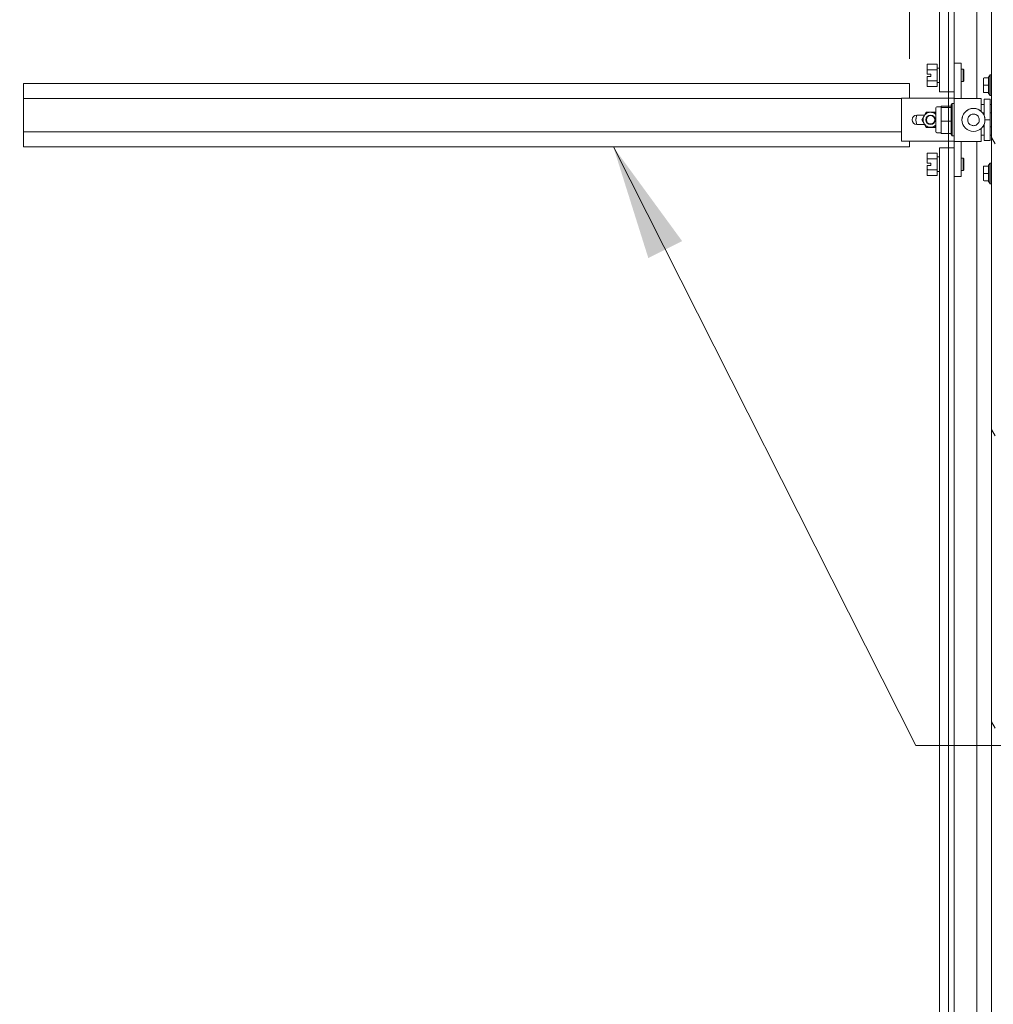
# Model space of a CAD drawing. Header units: inches. Extents: x 4 to 506, y 11 to 319.
# Tile 8 of 47: x 101 to 126, y 171 to 197. Entities that reach past the tile are written whole.
import ezdxf

# ---------------------------------------------------------------- set-up
doc = ezdxf.new("R2010")
doc.units = ezdxf.units.IN
doc.header["$LTSCALE"] = 30
doc.header["$MEASUREMENT"] = 0
for name, color, linetype, lineweight in [('Dimension (ANSI)', 7, 'Continuous', 5), ('Hatch (ANSI)', 7, 'Continuous', 5), ('Symbol (ANSI)', 7, 'Continuous', 5), ('Visible (ANSI)', 7, 'Continuous', 5)]:
    doc.layers.add(name, color=color, linetype=linetype, lineweight=lineweight)
doc.styles.add('ROMANS', font='romans.shx')
doc.dimstyles.new('Default (ANSI)', dxfattribs={"dimscale": 30, "dimtxt": 0.08, "dimasz": 0.098425, "dimexe": 0.125, "dimexo": 0.0625, "dimgap": 0.031496, "dimtad": 0, "dimtih": 1, "dimtoh": 1, "dimrnd": 1e-08, "dimzin": 0, "dimdsep": 46, "dimtxsty": 'ROMANS', "dimcen": 0.09, "dimdle": 0.393701, "dimclrd": 256, "dimclre": 256, "dimclrt": 256, "dimadec": 0, "dimazin": 0, "dimtfac": 1.25, "dimtofl": 0, "dimtmove": 0, "dimatfit": 3, "dimfxl": 0, "dimtolj": 1, "dimtzin": 0, "dimlwd": -1, "dimlwe": -1, "dimarcsym": 0})
doc.dimstyles.new('Default (ANSI)$7', dxfattribs={"dimscale": 30, "dimtxt": 0.08, "dimasz": 0.098425, "dimexe": 0.125, "dimexo": 0.0625, "dimgap": 0.031496, "dimtad": 0, "dimtih": 1, "dimtoh": 1, "dimrnd": 1e-08, "dimzin": 0, "dimdsep": 46, "dimtxsty": 'ROMANS', "dimcen": 0.09, "dimdle": 0.393701, "dimclrd": 256, "dimclre": 256, "dimclrt": 256, "dimadec": 0, "dimazin": 0, "dimtfac": 1.25, "dimtofl": 0, "dimtmove": 0, "dimatfit": 3, "dimfxl": 0, "dimtolj": 1, "dimtzin": 0, "dimlwd": -1, "dimlwe": -1, "dimarcsym": 0})

# ---------------------------------------------------------------- blocks, each defined once
blk = doc.blocks.new('*D20')
at = {"layer": 'Defpoints', "color": 0}
for p in [(93.147, 231.47), (101.543, 231.47), (101.543, 193.345)]:
    blk.add_point(p, dxfattribs=at)
at = {"layer": 'Dimension (ANSI)'}
for p, q in [((99.668, 231.47), (89.397, 231.47)), ((93.147, 228.517), (93.147, 216.03)), ((93.147, 196.297), (93.147, 207.74)), ((99.668, 193.345), (89.397, 193.345))]:
    blk.add_line(p, q, dxfattribs=at)
for points in [[(92.655, 228.517), (93.64, 228.517), (93.147, 231.47)], [(92.655, 196.297), (93.64, 196.297), (93.147, 193.345)]]:
    blk.add_solid(points, dxfattribs=at)
at = {"layer": 'Dimension (ANSI)', "insert": (93.147, 211.885), "char_height": 2.4, "attachment_point": 5, "style": 'ROMANS'}
blk.add_mtext('\\A1;38.13\\PTYP.', dxfattribs=at)
blk = doc.blocks.new('*D24')
at = {"layer": 'Defpoints', "color": 0}
for p in [(125.293, 201.148), (124.293, 193.73), (125.293, 154.38)]:
    blk.add_point(p, dxfattribs=at)
at = {"layer": 'Dimension (ANSI)'}
for p, q in [((124.293, 195.605), (124.293, 204.898)), ((125.293, 156.255), (125.293, 204.898)), ((121.34, 201.148), (118.388, 201.148)), ((128.246, 201.148), (131.199, 201.148))]:
    blk.add_line(p, q, dxfattribs=at)
for points in [[(121.34, 201.64), (121.34, 200.656), (124.293, 201.148)], [(128.246, 201.64), (128.246, 200.656), (125.293, 201.148)]]:
    blk.add_solid(points, dxfattribs=at)
at = {"layer": 'Dimension (ANSI)', "insert": (132.143, 202.348), "char_height": 2.4, "attachment_point": 1, "style": 'ROMANS'}
blk.add_mtext('\\A1;1.00', dxfattribs=at)
blk = doc.blocks.new('*D31')
at = {"layer": 'Defpoints', "color": 0}
for p in [(101.543, 193.345), (93.099, 155.22), (101.543, 155.22)]:
    blk.add_point(p, dxfattribs=at)
at = {"layer": 'Dimension (ANSI)'}
for p, q in [((99.668, 193.345), (89.349, 193.345)), ((93.099, 190.392), (93.099, 178.427)), ((93.099, 158.172), (93.099, 170.137)), ((99.668, 155.22), (89.349, 155.22))]:
    blk.add_line(p, q, dxfattribs=at)
for points in [[(92.607, 190.392), (93.591, 190.392), (93.099, 193.345)], [(92.607, 158.172), (93.591, 158.172), (93.099, 155.22)]]:
    blk.add_solid(points, dxfattribs=at)
at = {"layer": 'Dimension (ANSI)', "insert": (93.099, 174.282), "char_height": 2.4, "attachment_point": 5, "style": 'ROMANS'}
blk.add_mtext('\\A1;38.12\\PTYP.', dxfattribs=at)

msp = doc.modelspace()

# ---------------------------------------------------------------- hatches: boundary and pattern name
at = {"layer": 'Hatch (ANSI)'}
h = msp.add_hatch(dxfattribs=at)
h.set_pattern_fill('ANSI31', color=256, scale=30, angle=75, style=0)
edge = h.paths.add_edge_path()
edge.add_line((125.6135, 234.444), (126.2698, 234.444))
edge.add_line((126.2698, 234.444), (126.3259, 234.444))
edge.add_line((126.3259, 234.444), (126.3636, 234.444))
edge.add_ellipse((126.3636, 234.4127), major_axis=(0, 0.0312), ratio=1, start_angle=270, end_angle=360, ccw=False)
edge.add_line((126.3948, 234.4127), (126.3948, 234.3502))
edge.add_line((126.3948, 234.3502), (126.3948, 233.6002))
edge.add_line((126.3948, 233.6002), (126.3948, 154.8502))
edge.add_line((126.3948, 154.8502), (126.3948, 154.1002))
edge.add_line((126.3948, 154.1002), (126.3948, 154.0376))
edge.add_ellipse((126.3636, 154.0376), major_axis=(0.0313, 0), ratio=1, start_angle=270, end_angle=360, ccw=False)
edge.add_line((126.3636, 154.0064), (126.3256, 154.0064))
edge.add_line((126.3256, 154.0064), (126.2701, 154.0064))
edge.add_line((126.2701, 154.0064), (125.6135, 154.0064))
edge.add_line((125.6135, 154.0064), (125.6135, 153.9127))
edge.add_line((125.6135, 153.9127), (126.3636, 153.9127))
edge.add_ellipse((126.3636, 154.0376), major_axis=(0, -0.125), ratio=1, start_angle=0, end_angle=90)
edge.add_line((126.4885, 154.0376), (126.4885, 234.4127))
edge.add_ellipse((126.3636, 234.4127), major_axis=(0.1249, 0), ratio=1, start_angle=0, end_angle=90)
edge.add_line((126.3636, 234.5377), (125.6135, 234.5377))
edge.add_line((125.6135, 234.5377), (125.6135, 234.444))
h = msp.add_hatch(dxfattribs=at)
h.set_pattern_fill('ANSI31', color=256, scale=30, angle=-15, style=0)
edge = h.paths.add_edge_path()
edge.add_spline(control_points=[(126.2698, 154.944), (126.2502, 154.9376), (126.2313, 154.9259), (126.1939, 154.8972), (126.1743, 154.8775), (126.1194, 154.8132), (126.0827, 154.7542), (126.0395, 154.6392), (126.0227, 154.5781), (126.0201, 154.5046)], knot_values=[-2.2571609, -2.2571609, -2.2571609, -2.2571609, -1.9421555, -1.9421555, -1.5382838, -1.5382838, -0.6602481, -0.6602481, -0.0760582, -0.0760582, -0.0760582, -0.0760582], degree=3, periodic=0)
edge.add_line((126.0201, 154.5046), (126.293, 154.5046))
edge.add_line((126.293, 154.5046), (126.293, 154.4109))
edge.add_line((126.293, 154.4109), (126.0246, 154.4109))
edge.add_spline(control_points=[(126.0246, 154.4109), (126.0308, 154.3641), (126.0426, 154.3183), (126.0835, 154.2098), (126.1163, 154.1535), (126.1733, 154.078), (126.1997, 154.0502), (126.2393, 154.0208), (126.2542, 154.0119), (126.2698, 154.0065)], knot_values=[-0.9430852, -0.9430852, -0.9430852, -0.9430852, -0.7120009, -0.7120009, -0.3751501, -0.3751501, -0.1257788, -0.1257788, 0, 0, 0, 0], degree=3, periodic=0)
edge.add_spline(control_points=[(126.2698, 154.0065), (126.2699, 154.0065), (126.27, 154.0064), (126.2701, 154.0064)], knot_values=[-0.4962532, -0.4962532, -0.4962532, -0.4962532, -0.4953667, -0.4953667, -0.4953667, -0.4953667], degree=3, periodic=0)
edge.add_spline(control_points=[(126.2701, 154.0064), (126.2765, 154.0042), (126.283, 154.0026), (126.2959, 154.001), (126.3022, 154.001), (126.3144, 154.0026), (126.3202, 154.0041), (126.3256, 154.0064)], knot_values=[-0.4953667, -0.4953667, -0.4953667, -0.4953667, -0.4372195, -0.4372195, -0.3825643, -0.3825643, -0.3303998, -0.3303998, -0.3303998, -0.3303998], degree=3, periodic=0)
edge.add_spline(control_points=[(126.3256, 154.0064), (126.3286, 154.0076), (126.3315, 154.0091), (126.3449, 154.0169), (126.3538, 154.0255), (126.3754, 154.053), (126.3862, 154.076), (126.3948, 154.1002)], knot_values=[-0.3303998, -0.3303998, -0.3303998, -0.3303998, -0.3022453, -0.3022453, -0.195919, -0.195919, 0, 0, 0, 0], degree=3, periodic=0)
edge.add_line((126.3948, 154.1002), (126.3948, 154.8502))
edge.add_spline(control_points=[(126.3948, 154.8502), (126.3898, 154.8648), (126.3837, 154.8796), (126.3704, 154.9042), (126.3631, 154.915), (126.3476, 154.9313), (126.3399, 154.9375), (126.3227, 154.946), (126.3138, 154.9484), (126.2927, 154.9497), (126.281, 154.9477), (126.2698, 154.944)], knot_values=[-0.4494753, -0.4494753, -0.4494753, -0.4494753, -0.3321231, -0.3321231, -0.2359747, -0.2359747, -0.1608287, -0.1608287, -0.089664, -0.089664, 0, 0, 0, 0], degree=3, periodic=0)
edge = h.paths.add_edge_path()
edge.add_spline(control_points=[(126.0198, 233.9752), (126.0198, 233.9746), (126.0198, 233.9739), (126.0198, 233.9733)], knot_values=[-1.0427391, -1.0427391, -1.0427391, -1.0427391, -1.0395861, -1.0395861, -1.0395861, -1.0395861], degree=3, periodic=0)
edge.add_line((126.0198, 233.9733), (126.1681, 233.9733))
edge.add_ellipse((126.1681, 234.0045), major_axis=(0.0312, 0), ratio=1, start_angle=270, end_angle=360)
edge.add_line((126.1993, 234.0045), (126.1993, 234.3796))
edge.add_line((126.1993, 234.3796), (126.293, 234.3796))
edge.add_line((126.293, 234.3796), (126.293, 234.0045))
edge.add_ellipse((126.1681, 234.0045), major_axis=(0, -0.1249), ratio=1, start_angle=0, end_angle=90, ccw=False)
edge.add_line((126.1681, 233.8796), (126.0265, 233.8796))
edge.add_spline(control_points=[(126.0265, 233.8796), (126.0319, 233.8451), (126.0405, 233.8112), (126.0744, 233.7145), (126.1059, 233.6592), (126.1657, 233.5806), (126.1945, 233.5516), (126.2368, 233.5214), (126.253, 233.512), (126.2698, 233.5065)], knot_values=[-0.8885294, -0.8885294, -0.8885294, -0.8885294, -0.7197579, -0.7197579, -0.3955238, -0.3955238, -0.1347707, -0.1347707, 0, 0, 0, 0], degree=3, periodic=0)
edge.add_spline(control_points=[(126.2698, 233.5065), (126.2766, 233.5043), (126.2835, 233.5027), (126.297, 233.5012), (126.3035, 233.5012), (126.3192, 233.5034), (126.3279, 233.5065), (126.3464, 233.5176), (126.3552, 233.5262), (126.374, 233.5508), (126.3849, 233.5715), (126.3948, 233.6002)], knot_values=[-0.6647416, -0.6647416, -0.6647416, -0.6647416, -0.5774144, -0.5774144, -0.4971613, -0.4971613, -0.3816552, -0.3816552, -0.2317188, -0.2317188, 0, 0, 0, 0], degree=3, periodic=0)
edge.add_line((126.3948, 233.6002), (126.3948, 234.3502))
edge.add_spline(control_points=[(126.3948, 234.3502), (126.3896, 234.3651), (126.3832, 234.3801), (126.3693, 234.405), (126.3618, 234.416), (126.3458, 234.4322), (126.338, 234.4383), (126.328, 234.4431), (126.327, 234.4435), (126.3259, 234.444)], knot_values=[-0.4489058, -0.4489058, -0.4489058, -0.4489058, -0.3290151, -0.3290151, -0.2310988, -0.2310988, -0.1559399, -0.1559399, -0.1468565, -0.1468565, -0.1468565, -0.1468565], degree=3, periodic=0)
edge.add_spline(control_points=[(126.3259, 234.444), (126.3185, 234.4471), (126.3109, 234.4488), (126.2916, 234.4498), (126.2805, 234.4477), (126.2698, 234.444)], knot_values=[-0.1468565, -0.1468565, -0.1468565, -0.1468565, -0.085923, -0.085923, 0, 0, 0, 0], degree=3, periodic=0)
edge.add_spline(control_points=[(126.2698, 234.444), (126.2509, 234.4374), (126.2328, 234.4256), (126.1971, 234.3967), (126.1783, 234.3768), (126.1259, 234.3128), (126.0894, 234.2533), (126.0433, 234.136), (126.0213, 234.064), (126.0198, 233.9752)], knot_values=[-2.3914218, -2.3914218, -2.3914218, -2.3914218, -2.0558457, -2.0558457, -1.6231424, -1.6231424, -0.6762108, -0.6762108, 0, 0, 0, 0], degree=3, periodic=0)

# ---------------------------------------------------------------- linework, layer by layer
at = {"layer": 'Visible (ANSI)'}
for p, q in [((126.3948, 234.4127), (126.3948, 154.0376)), ((125.0584, 229.689), (125.0584, 194.7569)), ((125.4354, 195.4969), (125.4354, 229.689)), ((126.0197, 194.5902), (126.0197, 229.689)), ((124.7479, 195.4633), (124.7522, 195.4707)), ((124.7479, 195.4633), (124.7479, 195.4629)), ((124.7479, 195.4629), (124.7479, 195.3343)), ((124.9979, 195.4709), (124.7523, 195.4709)), ((124.9979, 195.4709), (124.9979, 195.3263)), ((125.4354, 195.4976), (125.6185, 195.4976)), ((125.4354, 195.4968), (125.4354, 195.4969)), ((125.4354, 195.4968), (125.4354, 194.5904)), ((125.4354, 195.4968), (125.6185, 195.4968)), ((125.6185, 195.4968), (125.6185, 195.4976)), ((125.6185, 195.4968), (125.6185, 194.5904)), ((124.7479, 195.3343), (124.7479, 195.3102)), ((124.7479, 195.3102), (124.7479, 195.2132)), ((124.7479, 195.2132), (124.8416, 195.2132)), ((124.9979, 195.3263), (124.7523, 195.3263)), ((124.8416, 195.2132), (124.8416, 195.1507)), ((124.9979, 195.3263), (124.9979, 195.0376)), ((125.0016, 195.3698), (125.0584, 195.3698)), ((125.6698, 195.3385), (125.6185, 195.3385)), ((125.6698, 195.026), (125.6698, 195.3385)), ((125.6854, 195.3229), (125.6698, 195.3385)), ((125.6854, 195.3229), (125.6854, 195.0416)), ((126.3251, 195.1458), (126.3645, 195.1941)), ((126.3645, 195.1941), (126.3645, 194.6626)), ((126.3921, 195.1941), (126.3645, 195.1941)), ((101.543, 194.5846), (101.543, 194.9696)), ((124.293, 194.9696), (101.543, 194.9696)), ((124.293, 194.9696), (124.293, 194.5933)), ((124.7479, 195.1513), (124.7479, 195.1513)), ((124.7479, 195.1513), (124.8416, 195.1513)), ((124.7479, 195.1507), (124.7479, 195.1513)), ((124.7929, 195.1513), (124.7479, 195.1513)), ((124.7479, 195.1507), (124.7479, 195.0536)), ((124.7479, 195.1507), (124.7479, 195.1507)), ((124.8416, 195.1507), (124.7479, 195.1507)), ((124.7479, 195.1507), (124.7929, 195.1507)), ((124.7479, 195.0536), (124.7479, 195.0296)), ((124.7479, 195.0296), (124.7479, 194.9016)), ((124.9979, 195.0376), (124.7523, 195.0376)), ((124.7929, 195.1507), (124.7929, 195.1513)), ((124.9979, 195.0376), (124.9979, 194.8936)), ((125.0016, 194.9948), (125.0584, 194.9948)), ((125.6698, 195.026), (125.6185, 195.026)), ((125.6854, 195.0416), (125.6698, 195.026)), ((126.1873, 195.025), (126.1873, 195.097)), ((126.1873, 194.9283), (126.1873, 195.0003)), ((126.207, 195.1167), (126.3173, 195.1167)), ((126.3173, 195.1458), (126.3173, 195.1167)), ((126.3251, 195.1458), (126.3173, 195.1458)), ((126.3173, 195.1167), (126.3173, 194.9283)), ((126.3251, 194.7108), (126.3251, 195.1458)), ((124.7479, 194.9016), (124.7479, 194.9013)), ((124.7479, 194.9013), (124.7522, 194.8938)), ((124.9979, 194.8936), (124.7523, 194.8936)), ((125.3854, 194.7569), (125.1084, 194.7569)), ((125.293, 194.5933), (125.293, 194.7569)), ((126.1873, 194.8563), (126.1873, 194.9283)), ((126.207, 194.9283), (126.1873, 194.9283)), ((126.1873, 194.7596), (126.1873, 194.8317)), ((126.207, 194.9283), (126.3173, 194.9283)), ((126.207, 194.7399), (126.3173, 194.7399)), ((126.3173, 194.9283), (126.3173, 194.7399)), ((126.3173, 194.7399), (126.3173, 194.7108)), ((126.3251, 194.7108), (126.3173, 194.7108)), ((126.3251, 194.7108), (126.3645, 194.6626)), ((124.0815, 194.5846), (101.543, 194.5846)), ((101.543, 194.5846), (101.543, 193.7296)), ((124.0815, 194.5933), (125.4157, 194.5933)), ((124.0815, 194.5931), (124.0815, 194.5933)), ((124.0815, 194.5931), (125.4157, 194.5931)), ((124.0815, 193.4907), (124.0815, 194.5931)), ((125.3566, 194.4244), (125.3881, 194.4559)), ((125.3566, 194.4244), (125.3566, 194.3606)), ((125.3881, 194.4559), (125.3881, 193.6291)), ((125.4354, 194.4559), (125.3881, 194.4559)), ((125.4354, 194.5902), (125.4354, 194.5904)), ((125.4354, 194.5904), (125.6185, 194.5904)), ((125.4354, 193.4879), (125.4354, 194.5902)), ((125.6185, 194.5902), (125.6185, 194.5904)), ((126.1299, 194.5902), (125.6381, 194.5902)), ((126.1299, 194.59), (125.6381, 194.59)), ((126.1299, 194.59), (126.1299, 194.5902)), ((126.1299, 194.2589), (126.1299, 194.59)), ((126.206, 194.4362), (126.1299, 194.4362)), ((126.206, 194.574), (126.206, 194.1512)), ((126.206, 194.574), (126.3635, 194.574)), ((126.3635, 194.574), (126.3635, 194.0425)), ((126.3948, 194.4362), (126.3635, 194.4362)), ((126.3921, 194.6626), (126.3645, 194.6626)), ((124.7179, 194.238), (124.6047, 194.0419)), ((124.9442, 194.238), (124.7179, 194.238)), ((124.7179, 194.238), (124.7179, 194.2377)), ((124.9629, 194.2056), (124.9442, 194.238)), ((124.9442, 194.238), (124.9442, 194.2377)), ((124.9629, 194.3447), (124.9629, 193.7403)), ((125.1007, 194.3771), (124.9954, 194.3771)), ((125.1007, 194.376), (125.1007, 194.3921)), ((125.3566, 194.3921), (125.1007, 194.3921)), ((125.1007, 194.3598), (125.1007, 194.376)), ((125.1007, 194.185), (125.1007, 194.3598)), ((125.3566, 194.3598), (125.1007, 194.3598)), ((125.1007, 194.0101), (125.1007, 194.185)), ((125.3566, 194.3598), (125.3566, 194.3606)), ((125.3566, 194.3514), (125.3566, 194.3598)), ((125.3566, 194.3514), (125.3566, 194.0185)), ((126.206, 194.2229), (126.1638, 194.2229)), ((126.3948, 194.2229), (126.3635, 194.2229)), ((124.457, 194.0422), (124.457, 194.0437)), ((124.674, 194.162), (124.4752, 194.162)), ((124.4752, 193.9221), (124.6737, 193.9221)), ((124.4752, 193.9218), (124.6739, 193.9218)), ((124.6047, 194.0419), (124.6047, 194.0417)), ((124.6047, 194.0417), (124.7179, 193.8456)), ((124.7129, 194.0417), (124.7129, 194.0416)), ((124.9492, 194.0417), (124.9492, 194.0416)), ((125.1007, 193.8515), (125.1007, 194.0101)), ((125.3566, 194.0101), (125.1007, 194.0101)), ((125.3566, 194.0101), (125.3566, 194.0185)), ((125.3566, 194.0026), (125.3566, 194.0101)), ((125.3566, 194.0026), (125.3566, 193.7004)), ((125.6377, 194.0388), (125.6377, 194.0386)), ((126.206, 193.9262), (126.206, 193.511)), ((126.2283, 194.0425), (126.3635, 194.0425)), ((126.2283, 194.0388), (126.2283, 194.0386)), ((126.3635, 194.0425), (126.3635, 193.511)), ((124.0815, 193.7296), (101.543, 193.7296)), ((101.543, 193.3446), (101.543, 193.7296)), ((124.7179, 193.8456), (124.9442, 193.8456)), ((124.9442, 193.8456), (124.9629, 193.878)), ((125.1007, 193.7079), (124.9954, 193.7079)), ((125.1007, 193.6928), (125.1007, 193.8515)), ((125.3566, 193.6928), (125.1007, 193.6928)), ((125.3566, 193.6928), (125.3566, 193.7004)), ((125.3566, 193.6928), (125.3566, 193.6606)), ((126.1299, 193.4876), (126.1299, 193.8185)), ((126.206, 193.8621), (126.1697, 193.8621)), ((126.3948, 193.8621), (126.3635, 193.8621)), ((124.0815, 193.4907), (125.4157, 193.4907)), ((124.293, 193.4907), (124.293, 193.3446)), ((125.293, 193.3242), (125.293, 193.4907)), ((125.3566, 193.6606), (125.3881, 193.6291)), ((125.4354, 193.6291), (125.3881, 193.6291)), ((125.4354, 193.4879), (125.4354, 192.5835)), ((125.6185, 193.4876), (125.6185, 192.5835)), ((126.1299, 193.4876), (125.6381, 193.4876)), ((126.0197, 158.7614), (126.0197, 193.4876)), ((126.206, 193.6488), (126.1299, 193.6488)), ((126.206, 193.511), (126.3635, 193.511)), ((126.3948, 193.6488), (126.3635, 193.6488)), ((124.293, 193.3446), (101.543, 193.3446)), ((124.7479, 193.1798), (124.7522, 193.1873)), ((124.7479, 193.1798), (124.7479, 193.1794)), ((124.7479, 193.1794), (124.7479, 193.0509)), ((124.9979, 193.1875), (124.7523, 193.1875)), ((124.9979, 193.1875), (124.9979, 193.0428)), ((125.0584, 193.3241), (125.0584, 193.3235)), ((125.0584, 193.3235), (125.0584, 158.7614)), ((125.3854, 193.3242), (125.1084, 193.3242)), ((125.1084, 193.3241), (125.3854, 193.3241)), ((125.1084, 193.3235), (125.1084, 193.3241)), ((125.3854, 193.3235), (125.1084, 193.3235)), ((125.3854, 193.3234), (125.1084, 193.3234)), ((125.3854, 193.3241), (125.3854, 193.3235)), ((124.7479, 193.0509), (124.7479, 193.0268)), ((124.7479, 193.0268), (124.7479, 192.9297)), ((124.7479, 192.9297), (124.8416, 192.9297)), ((124.9979, 193.0428), (124.7523, 193.0428)), ((124.8416, 192.9297), (124.8416, 192.8672)), ((124.9979, 193.0428), (124.9979, 192.7541)), ((125.0016, 193.0863), (125.0584, 193.0863)), ((125.6698, 193.055), (125.6185, 193.055)), ((125.6698, 192.7425), (125.6698, 193.055)), ((125.6854, 193.0394), (125.6698, 193.055)), ((125.6854, 193.0394), (125.6854, 192.7582)), ((126.3251, 192.8821), (126.3645, 192.9303)), ((126.3645, 192.9303), (126.3645, 192.3988)), ((126.3921, 192.9303), (126.3645, 192.9303)), ((124.7479, 192.8678), (124.7479, 192.8679)), ((124.7479, 192.8679), (124.8416, 192.8679)), ((124.7479, 192.8673), (124.7479, 192.8678)), ((124.7929, 192.8678), (124.7479, 192.8678)), ((124.7479, 192.8672), (124.7479, 192.8673)), ((124.7479, 192.8673), (124.7929, 192.8673)), ((124.7479, 192.8672), (124.7479, 192.7702)), ((124.8416, 192.8672), (124.7479, 192.8672)), ((124.7479, 192.7702), (124.7479, 192.7461)), ((124.7479, 192.7461), (124.7479, 192.6181)), ((124.9979, 192.7541), (124.7523, 192.7541)), ((124.7929, 192.8673), (124.7929, 192.8678)), ((124.9979, 192.7541), (124.9979, 192.6101)), ((125.0016, 192.7113), (125.0584, 192.7113)), ((125.6698, 192.7425), (125.6185, 192.7425)), ((125.6854, 192.7582), (125.6698, 192.7425)), ((126.1873, 192.7612), (126.1873, 192.8332)), ((126.1873, 192.6645), (126.1873, 192.7366)), ((126.1873, 192.5925), (126.1873, 192.6645)), ((126.207, 192.6645), (126.1873, 192.6645)), ((126.207, 192.8529), (126.3173, 192.8529)), ((126.207, 192.6645), (126.3173, 192.6645)), ((126.3173, 192.8821), (126.3173, 192.8529)), ((126.3251, 192.8821), (126.3173, 192.8821)), ((126.3173, 192.8529), (126.3173, 192.6645)), ((126.3173, 192.6645), (126.3173, 192.4762)), ((126.3251, 192.447), (126.3251, 192.8821)), ((124.7479, 192.6181), (124.7479, 192.6178)), ((124.7479, 192.6178), (124.7522, 192.6103)), ((124.9979, 192.6101), (124.7523, 192.6101)), ((125.4354, 192.5835), (125.6185, 192.5835)), ((125.4354, 158.7614), (125.4354, 192.5835)), ((126.1873, 192.4959), (126.1873, 192.5679)), ((126.207, 192.4762), (126.3173, 192.4762)), ((126.3173, 192.4762), (126.3173, 192.447)), ((126.3251, 192.447), (126.3173, 192.447)), ((126.3251, 192.447), (126.3645, 192.3988)), ((126.3921, 192.3988), (126.3645, 192.3988))]:
    msp.add_line(p, q, dxfattribs=at)
for radius in [0.1181, 0.1063]:
    msp.add_circle((124.831, 194.0416), radius, dxfattribs=at)
for centre, radius, start, end in [((125.0016, 195.3735), 0.00375, 180, 270), ((126.3921, 195.1823), 0.0118, 76.50267, 90), ((125.0016, 194.991), 0.00375, 90, 180), ((126.207, 195.097), 0.0197, 90, 180), ((126.207, 194.7596), 0.0197, 180, 270), ((126.3921, 194.6744), 0.0118, 270, 283.49733), ((124.831, 194.0417), 0.1929, 107.2481, 132.75196), ((124.9954, 194.3447), 0.0325, 90, 180), ((124.4752, 194.0419), 0.1201, 90, 270), ((124.4752, 194.0421), 0.1201, 180.05562, 270), ((124.9954, 193.7403), 0.0325, 180, 270), ((125.0016, 193.09), 0.00375, 180, 270), ((126.3921, 192.9185), 0.0118, 76.50267, 90), ((125.0016, 192.7075), 0.00375, 90, 180), ((126.207, 192.8332), 0.0197, 90, 180), ((126.207, 192.4959), 0.0197, 180, 270), ((126.3921, 192.4106), 0.0118, 270, 283.49733)]:
    msp.add_arc(centre, radius, start, end, dxfattribs=at)
for centre, major_axis, ratio, start_param, end_param in [((126.1992, 195.0003), (-0.0118, 0), 0.4254548, 6.2831842, 6.2832619), ((125.1084, 194.7569), (-0.05, 0), 0.0012735, 0, 1.5707963), ((125.3854, 194.7569), (0.05, 0), 0.0012735, 4.712389, 6.2831853), ((125.4157, 194.5931), (0.2028, 0), 0.0012735, 1.4735558, 1.5707963), ((125.4157, 194.5931), (0.0197, 0), 0.0012735, 0, 1.5707963), ((125.6381, 194.5902), (-0.2028, 0), 0.0012735, 0, 1.5707963), ((125.6381, 194.5902), (-0.0197, 0), 0.0012735, 0, 1.5707963), ((124.7247, 194.2259), (-0.0068, 0.0118), 0.0005515, 0.0009551, 1.5717515), ((124.831, 194.0417), (0.1842, -0.0572), 0.9999993, 1.1256701, 1.5707963), ((124.9374, 194.2259), (0.0068, 0.0118), 0.0005515, 4.7114338, 6.2822302), ((125.933, 194.0388), (0.2953, 0), 0.9999992, 0, 3.1415927), ((124.831, 194.0422), (-0.3542, -0.1201), 0.9999994, 5.6301619, 6.2831853), ((124.831, 194.0437), (-0.374, 0), 0.9999992, 5.9613865, 6.2831853), ((124.6183, 194.0417), (-0.0136, 0), 0.0011029, 0.0006368, 1.5707963), ((124.831, 194.0417), (-0.1929, 0), 0.9999992, 6.0606225, 6.2831853), ((124.7247, 193.8575), (-0.0068, -0.0118), 0.0005515, 0.0003184, 1.5698412), ((124.9374, 193.8575), (0.0068, -0.0118), 0.0005515, 4.7133441, 6.2835037), ((125.4157, 193.4907), (0.0197, 0), 0.0012735, 0, 1.5707963), ((125.6381, 193.4879), (-0.2028, 0), 0.0012735, 0, 1.5707963), ((125.1084, 193.3241), (-0.05, 0), 0.0012735, 4.712389, 6.2831853), ((125.1084, 193.3235), (-0.05, 0), 0.0012735, 0, 1.5707963), ((125.3854, 193.3241), (0.05, 0), 0.0012735, 0, 1.5707963), ((125.3854, 193.3235), (0.05, 0), 0.0012735, 4.712389, 6.2831853), ((126.1992, 192.7366), (-0.0118, 0), 0.4254548, 6.2831837, 6.2832613)]:
    msp.add_ellipse(centre, major_axis=major_axis, ratio=ratio, start_param=start_param, end_param=end_param, dxfattribs=at)
msp.add_ellipse((125.933, 194.0386), major_axis=(-0.2953, 0), ratio=0.9999992, dxfattribs=at)
for points, weights in [([(124.7523, 195.4709), (124.75, 195.4669), (124.7479, 195.4629)], [1, 1.00039648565, 1]), ([(124.7522, 195.4707), (124.7522, 195.4708), (124.7523, 195.4709)], [1.00002015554, 1.00001034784, 1]), ([(124.7479, 195.3343), (124.75, 195.3304), (124.7523, 195.3263)], [1, 1.00039648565, 1]), ([(124.7523, 195.3263), (124.75, 195.3182), (124.7479, 195.3102)], [1, 1.00039648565, 1]), ([(124.7479, 195.0536), (124.75, 195.0457), (124.7523, 195.0376)], [1, 1.00039648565, 1]), ([(124.7523, 195.0376), (124.75, 195.0336), (124.7479, 195.0296)], [1, 1.00039648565, 1]), ([(124.7479, 194.9016), (124.75, 194.8976), (124.7523, 194.8936)], [1, 1.00039648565, 1]), ([(124.7523, 193.1875), (124.75, 193.1834), (124.7479, 193.1794)], [1, 1.00039648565, 1]), ([(124.7522, 193.1873), (124.7522, 193.1874), (124.7523, 193.1875)], [1.00002015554, 1.00001034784, 1]), ([(124.7479, 193.0509), (124.75, 193.0469), (124.7523, 193.0428)], [1, 1.00039648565, 1]), ([(124.7523, 193.0428), (124.75, 193.0347), (124.7479, 193.0268)], [1, 1.00039648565, 1]), ([(124.7479, 192.7702), (124.75, 192.7623), (124.7523, 192.7541)], [1, 1.00039648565, 1]), ([(124.7523, 192.7541), (124.75, 192.7501), (124.7479, 192.7461)], [1, 1.00039648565, 1]), ([(124.7479, 192.6181), (124.75, 192.6142), (124.7523, 192.6101)], [1, 1.00039648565, 1])]:
    msp.add_rational_spline(points, weights, degree=2, dxfattribs=at)
for points in [[(126.1873, 195.025), (126.1873, 195.025), (126.1873, 195.025), (126.1873, 195.025)], [(126.1873, 195.0003), (126.1873, 195.009), (126.1873, 195.0172), (126.1873, 195.025)], [(126.1873, 194.8317), (126.1873, 194.8395), (126.1873, 194.8477), (126.1873, 194.8563)], [(126.1873, 194.8563), (126.1873, 194.8563), (126.1873, 194.8563), (126.1873, 194.8563)], [(126.1873, 194.8317), (126.1873, 194.8317), (126.1873, 194.8317), (126.1873, 194.8317)], [(126.1873, 194.8317), (126.1873, 194.8317), (126.1873, 194.8317), (126.1873, 194.8317)], [(124.7001, 194.1833), (124.6995, 194.1828), (124.699, 194.1823), (124.6984, 194.1818)], [(124.7738, 194.2259), (124.7747, 194.2262), (124.7755, 194.2264), (124.7763, 194.2267)], [(124.8858, 194.2267), (124.8866, 194.2264), (124.8874, 194.2262), (124.8882, 194.2259)], [(124.9629, 194.1825), (124.9626, 194.1828), (124.9623, 194.183), (124.962, 194.1833)], [(124.6432, 194.0855), (124.6431, 194.0851), (124.643, 194.0847), (124.6429, 194.0843)], [(126.1873, 192.7612), (126.1873, 192.7612), (126.1873, 192.7612), (126.1873, 192.7612)], [(126.1873, 192.7366), (126.1873, 192.7452), (126.1873, 192.7534), (126.1873, 192.7612)], [(126.1873, 192.5679), (126.1873, 192.5757), (126.1873, 192.5839), (126.1873, 192.5925)], [(126.1873, 192.5925), (126.1873, 192.5925), (126.1873, 192.5925), (126.1873, 192.5925)], [(126.1873, 192.5679), (126.1873, 192.5679), (126.1873, 192.5679), (126.1873, 192.5679)], [(126.1873, 192.5679), (126.1873, 192.5679), (126.1873, 192.5679), (126.1873, 192.5679)]]:
    msp.add_open_spline(points, degree=3, dxfattribs=at)
for points, knots in [([(124.6432, 194.0855), (124.6449, 194.0928), (124.647, 194.1), (124.6521, 194.1141), (124.6551, 194.1211), (124.6618, 194.1345), (124.6655, 194.141), (124.6737, 194.1536), (124.6782, 194.1596), (124.6878, 194.1712), (124.693, 194.1766), (124.6984, 194.1818)], [1.79983632, 1.79983632, 1.79983632, 1.79983632, 1.91661902, 1.91661902, 2.03340173, 2.03340173, 2.15018444, 2.15018444, 2.26696715, 2.26696715, 2.38374985, 2.38374985, 2.38374985, 2.38374985]), ([(124.7763, 194.2267), (124.7834, 194.2288), (124.7906, 194.2305), (124.8052, 194.233), (124.8126, 194.2339), (124.8273, 194.2347), (124.8348, 194.2347), (124.8495, 194.2339), (124.8569, 194.233), (124.8715, 194.2305), (124.8787, 194.2288), (124.8858, 194.2267)], [2.85401655, 2.85401655, 2.85401655, 2.85401655, 2.96904699, 2.96904699, 3.08407743, 3.08407743, 3.19910787, 3.19910787, 3.31413832, 3.31413832, 3.42916876, 3.42916876, 3.42916876, 3.42916876]), ([(125.933, 193.8897), (125.9489, 193.8897), (125.9648, 193.8922), (125.9949, 193.9022), (126.0092, 193.9097), (126.0347, 193.9286), (126.0459, 193.9402), (126.0641, 193.9662), (126.0711, 193.9807), (126.0802, 194.0111), (126.0823, 194.027), (126.0814, 194.0588), (126.0784, 194.0746), (126.0675, 194.1044), (126.0596, 194.1185), (126.0399, 194.1434), (126.0281, 194.1543), (126.0015, 194.1717), (125.9869, 194.1783), (125.9562, 194.1865), (125.9402, 194.1881), (125.9085, 194.1863), (125.8928, 194.1828), (125.8632, 194.1711), (125.8494, 194.1628), (125.8251, 194.1424), (125.8146, 194.1302), (125.7979, 194.1032), (125.7918, 194.0883), (125.7844, 194.0574), (125.7833, 194.0414), (125.7861, 194.0097), (125.79, 193.9941), (125.8026, 193.965), (125.8112, 193.9514), (125.8324, 193.9277), (125.8448, 193.9175), (125.8724, 193.9017), (125.8874, 193.8959), (125.9128, 193.8907), (125.9229, 193.8897), (125.933, 193.8897)], [0, 0, 0, 0, 0.32, 0.32, 0.64, 0.64, 0.96, 0.96, 1.28, 1.28, 1.6, 1.6, 1.92, 1.92, 2.24, 2.24, 2.56, 2.56, 2.88, 2.88, 3.2, 3.2, 3.52, 3.52, 3.84, 3.84, 4.16, 4.16, 4.48, 4.48, 4.8, 4.8, 5.12, 5.12, 5.44, 5.44, 5.76, 5.76, 6.08, 6.08, 6.2831853, 6.2831853, 6.2831853, 6.2831853]), ([(124.9629, 193.9009), (124.9563, 193.8947), (124.9492, 193.8889), (124.9248, 193.8718), (124.9061, 193.8628), (124.8666, 193.851), (124.846, 193.8483), (124.8048, 193.8495), (124.7844, 193.8534), (124.7457, 193.8675), (124.7275, 193.8776), (124.6952, 193.9031), (124.6812, 193.9185), (124.6585, 193.9529), (124.65, 193.9719), (124.6403, 194.008), (124.6381, 194.0249), (124.6381, 194.0417)], [5.5304008, 5.5304008, 5.5304008, 5.5304008, 5.6723889, 5.6723889, 5.9923889, 5.9923889, 6.3123889, 6.3123889, 6.632389, 6.632389, 6.952389, 6.952389, 7.272389, 7.272389, 7.592389, 7.592389, 7.8539816, 7.8539816, 7.8539816, 7.8539816])]:
    msp.add_open_spline(points, degree=3, knots=knots, dxfattribs=at)

# ---------------------------------------------------------------- dimensions: what is measured, and where the dimension line sits
at = {"layer": 'Dimension (ANSI)'}
for base, p2, picture, middle in [((93.1474993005, 231.4695716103), (101.5430252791, 231.4695716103), '*D20', (93.1474993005, 211.8848942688)), ((93.0990896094, 155.2195716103), (101.5430252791, 155.2195716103), '*D31', (93.0990896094, 174.2820716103))]:
    dim = msp.add_linear_dim(base=base, p1=(101.5430252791, 193.3445716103), p2=p2, angle=90, text='<>\\PTYP.', dimstyle='Default (ANSI)', override={"dimdec": 2, "dimtp": 0, "dimtm": 0, "dimtdec": 2, "dimatfit": 1}, dxfattribs=at)
    dim.commit()
    dim.dimension.update_dxf_attribs({"geometry": picture, "text_midpoint": middle, "dimtype": 160})
dim = msp.add_linear_dim(base=(125.293, 201.1481), p1=(124.293, 193.7296), p2=(125.293, 154.3796), angle=180, dimstyle='Default (ANSI)', override={"dimtih": 0, "dimtoh": 0, "dimdec": 2, "dimtp": 0, "dimtm": 0, "dimtdec": 2, "dimatfit": 1}, dxfattribs=at)
dim.commit()
dim.dimension.update_dxf_attribs({"geometry": '*D24', "text_midpoint": (135.6291, 201.1481), "dimtype": 160})

# ---------------------------------------------------------------- leaders
at = {"layer": 'Symbol (ANSI)', "annotation_type": 0, "has_hookline": 1, "hookline_direction": 0, "text_width": 34.8394}
msp.add_leader([(116.6885, 193.3446), (124.4512, 177.9752), (127.4039, 177.9752)], dimstyle='Default (ANSI)$7', override={"dimtad": 0}, dxfattribs=at)

doc.saveas('drawing.dxf')
